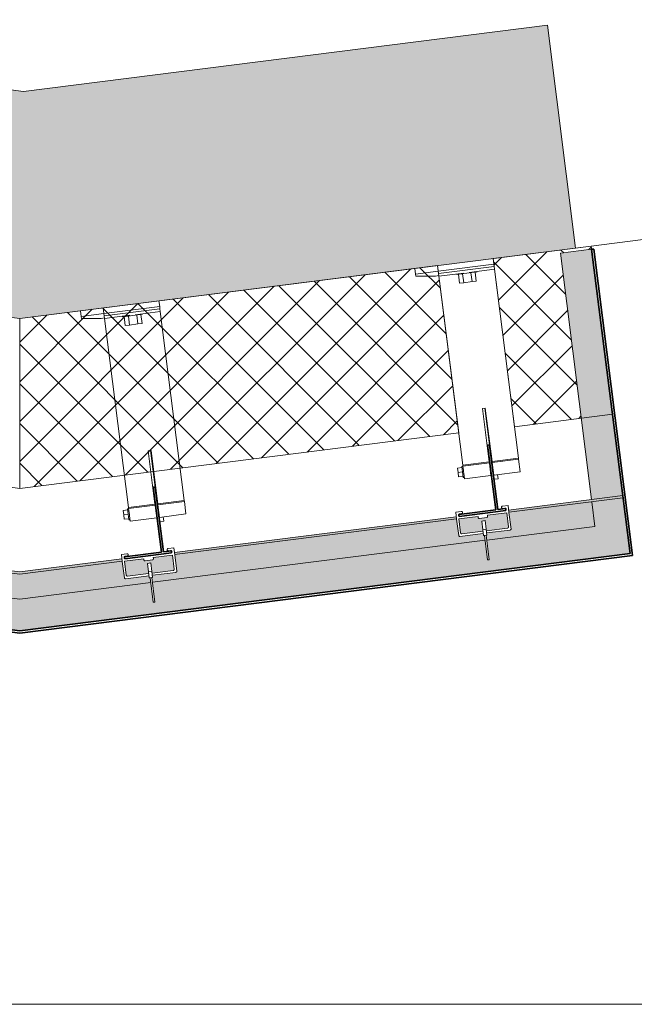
# Model space of a CAD drawing. Header units: millimetres. Extents: x 4014441 to 4046114, y 2378 to 8335946.
# Tile 66 of 71: x 4040195 to 4040743, y 8334519 to 8335396. Entities that reach past the tile are written whole.
import ezdxf

# ---------------------------------------------------------------- set-up
doc = ezdxf.new("R2010")
doc.units = ezdxf.units.MM
for name, color, linetype, lineweight in [('Обобщенные модели', 7, 'Continuous', 18), ('Тонкие линии', 7, 'Continuous', 18), ('Фрагменты', 7, 'Continuous', 9), ('Элементы узлов', 7, 'Continuous', 18)]:
    doc.layers.add(name, color=color, linetype=linetype, lineweight=lineweight)
pattern_1 = [(45, (4036075.65, 12555810.697), (-17.67766953, 17.67766953), []), (135, (4036075.65, 12555810.697), (-17.67766953, -17.67766953), [])]

# ---------------------------------------------------------------- blocks, each defined once
blk = doc.blocks.new('Корп2_Кассета выпуклая - Корп2_Кассета выпуклая_Цвет DESIGN D2-21055316-Разрез 9-9')
at = {"layer": 'Обобщенные модели', "true_color": 0xf7fbf5}
h = blk.add_hatch(color=7, dxfattribs=at)
h.paths.add_polyline_path([(4501865.44, 8334851.96), (4502408.85, 8334920.69), (4502402.58, 8334970.29), (4502374.8, 8334966.78), (4502377.56, 8334944.95), (4502281.23, 8334932.77), (4502283.45, 8334915.23), (4502281.96, 8334915.04), (4502279.74, 8334932.58), (4501983.6, 8334895.13), (4501985.82, 8334877.56), (4501984.34, 8334877.38), (4501982.11, 8334894.94), (4501865.44, 8334880.19), (4501748.76, 8334894.95), (4501746.54, 8334877.38), (4501745.05, 8334877.56), (4501747.27, 8334895.14), (4501451.13, 8334932.61), (4501448.91, 8334915.04), (4501447.42, 8334915.23), (4501449.65, 8334932.8), (4501353.32, 8334944.99), (4501356.08, 8334966.82), (4501328.3, 8334970.33), (4501322.02, 8334920.73), (4501831.46, 8334856.26)])
h.paths.add_polyline_path([(4501865.44, 8334851.96), (4501865.44, 8334851.96), (4501963.62, 8334869.79)])
h.paths.add_polyline_path([(4502374.55, 8334968.76), (4502402.3, 8334972.53), (4502374.6, 8335191.53), (4502346.82, 8335188.02), (4502374.33, 8334970.54)])
h.paths.add_polyline_path([(4501356.33, 8334968.8), (4501384.08, 8335188.05), (4501356.3, 8335191.57), (4501328.55, 8334972.32), (4501356.3, 8334968.81)])
at = {"layer": 'Обобщенные модели', "lineweight": 35}
for p, q in [((4501354.31, 8335191.82), (4501319.79, 8334919)), ((4501322.02, 8334920.73), (4501356.3, 8335191.57)), ((4501356.3, 8335191.57), (4501354.31, 8335191.82)), ((4502376.59, 8335191.78), (4502374.6, 8335191.53)), ((4502374.6, 8335191.53), (4502408.85, 8334920.69)), ((4502411.09, 8334918.95), (4502376.59, 8335191.78)), ((4501865.44, 8334851.96), (4501322.02, 8334920.73)), ((4502408.85, 8334920.69), (4501865.44, 8334851.96)), ((4501319.79, 8334919), (4501865.44, 8334849.95)), ((4501865.44, 8334849.95), (4502411.09, 8334918.95))]:
    blk.add_line(p, q, dxfattribs=at)
at = {"layer": 'Обобщенные модели'}
for p, q in [((4501356.3, 8335191.57), (4501384.08, 8335188.05)), ((4502374.6, 8335191.53), (4502346.82, 8335188.02)), ((4501356.33, 8334968.8), (4501384.08, 8335188.05)), ((4502346.82, 8335188.02), (4502374.55, 8334968.76)), ((4501353.32, 8334944.99), (4501356.08, 8334966.82)), ((4502374.8, 8334966.78), (4502377.56, 8334944.95)), ((4501449.65, 8334932.8), (4501353.32, 8334944.99)), ((4502377.56, 8334944.95), (4502281.23, 8334932.77)), ((4501747.27, 8334895.14), (4501451.13, 8334932.61)), ((4502279.74, 8334932.58), (4501983.6, 8334895.13)), ((4501865.44, 8334880.19), (4501748.85, 8334894.94)), ((4501982.11, 8334894.94), (4501865.44, 8334880.19))]:
    blk.add_line(p, q, dxfattribs=at)
blk = doc.blocks.new('Корп2_Кассета выпуклая - Корп2_Кассета выпуклая_Цвет DESIGN D2-V188-Разрез 9-9')
at = {"layer": 'Обобщенные модели', "true_color": 0xf7fbf5}
h = blk.add_hatch(color=7, dxfattribs=at)
h.paths.add_polyline_path([(4501865.44, 8334902.36), (4501956.78, 8334913.96), (4501956.53, 8334915.9), (4501865.44, 8334904.38), (4501774.34, 8334915.9), (4501774.13, 8334913.92), (4501865.44, 8334902.36)])
h.paths.add_polyline_path([(4502003.41, 8334919.81), (4502254.4, 8334951.62), (4502254.16, 8334953.54), (4502003.18, 8334921.59), (4502003.25, 8334921.09)])
h.paths.add_polyline_path([(4501727.47, 8334919.82), (4501727.44, 8334921.84), (4501476.72, 8334953.57), (4501476.5, 8334951.58), (4501727.44, 8334919.82)])
h.paths.add_polyline_path([(4502301.04, 8334957.45), (4502402.55, 8334970.54), (4502402.33, 8334972.28), (4502300.81, 8334959.25), (4502300.99, 8334957.83)])
h.paths.add_polyline_path([(4501429.84, 8334957.48), (4501429.81, 8334959.5), (4501328.55, 8334972.32), (4501328.3, 8334970.33), (4501429.81, 8334957.49)])
h = blk.add_hatch(color=7, dxfattribs=at)
h.paths.add_polyline_path([(4501865.44, 8334880.19), (4501982.08, 8334895.21), (4501981.57, 8334899.2), (4501983.09, 8334899.2), (4501983.8, 8334895.15), (4502279.74, 8334932.58), (4502279.2, 8334936.86), (4502280.71, 8334936.86), (4502281.23, 8334932.77), (4502377.56, 8334944.95), (4502374.6, 8334966.75), (4502301.06, 8334957.27), (4502302.92, 8334942.58), (4502302.05, 8334941.67), (4502281.22, 8334938.84), (4502281.19, 8334937.21), (4502278.41, 8334937.12), (4502278.13, 8334938.64), (4502257.36, 8334936.02), (4502256.29, 8334936.68), (4502254.41, 8334951.55), (4502003.44, 8334919.61), (4502005.29, 8334904.92), (4502004.42, 8334904.01), (4501983.59, 8334901.18), (4501983.56, 8334899.54), (4501980.79, 8334899.46), (4501980.5, 8334900.98), (4501959.74, 8334898.35), (4501958.67, 8334899.02), (4501956.78, 8334913.91), (4501865.44, 8334902.36), (4501774.07, 8334913.71), (4501772.21, 8334899.02), (4501771.14, 8334898.35), (4501750.26, 8334900.79), (4501750.05, 8334899.2), (4501747.11, 8334899.83), (4501747.23, 8334901.38), (4501726.45, 8334904.01), (4501725.58, 8334904.92), (4501727.44, 8334919.82), (4501476.44, 8334951.37), (4501474.58, 8334936.68), (4501473.51, 8334936.02), (4501452.63, 8334938.45), (4501452.43, 8334936.86), (4501449.48, 8334937.5), (4501449.61, 8334939.04), (4501428.82, 8334941.67), (4501427.95, 8334942.58), (4501429.81, 8334957.49), (4501356.08, 8334966.82), (4501353.32, 8334944.99), (4501449.65, 8334932.8), (4501450.18, 8334937.05), (4501451.67, 8334936.86), (4501451.13, 8334932.61), (4501747.27, 8334895.14), (4501747.81, 8334899.39), (4501749.3, 8334899.2), (4501748.85, 8334894.94), (4501865.44, 8334880.19)])
h.paths.add_polyline_path([(4501961.3, 8334900.59), (4501963.62, 8334900.86), (4501980.32, 8334903.16), (4501980.42, 8334904.27), (4501983.19, 8334904.35), (4501983.39, 8334903.36), (4502002.7, 8334905.98), (4502003.04, 8334906.66), (4502002.88, 8334908.06), (4502001.45, 8334919.36), (4501984.34, 8334917.19), (4501984.31, 8334916), (4501983.6, 8334915.08), (4501977.15, 8334914.26), (4501976.03, 8334915.13), (4501975.91, 8334916.12), (4501958.82, 8334913.71), (4501960.61, 8334900.93), (4501961.26, 8334900.59)])
h.paths.add_polyline_path([(4501769.58, 8334900.59), (4501770.26, 8334900.93), (4501770.5, 8334901.46), (4501771.81, 8334913.99), (4501754.95, 8334916), (4501754.78, 8334915.08), (4501753.73, 8334914.26), (4501747.24, 8334915.13), (4501746.41, 8334916.2), (4501746.41, 8334917.21), (4501729.42, 8334919.36), (4501727.94, 8334906.28), (4501728.52, 8334905.78), (4501728.71, 8334905.74), (4501747.58, 8334903.56), (4501747.73, 8334904.61), (4501750.66, 8334903.98), (4501750.61, 8334902.97), (4501769.38, 8334900.59)])
h.paths.add_polyline_path([(4501980.17, 8334904.33), (4501979.2, 8334912), (4501982.17, 8334912.38), (4501983.15, 8334904.7), (4501980.18, 8334904.33)])
h.paths.add_polyline_path([(4501750.7, 8334904.33), (4501747.73, 8334904.7), (4501748.85, 8334912.36), (4501751.68, 8334912), (4501750.71, 8334904.35)])
h.paths.add_polyline_path([(4501471.95, 8334938.25), (4501472.64, 8334938.59), (4501472.87, 8334939.12), (4501474.18, 8334951.66), (4501457.33, 8334953.67), (4501457.15, 8334952.74), (4501456.1, 8334951.93), (4501449.61, 8334952.79), (4501448.78, 8334953.86), (4501448.78, 8334954.87), (4501431.8, 8334957.02), (4501430.31, 8334943.95), (4501430.89, 8334943.45), (4501431.08, 8334943.4), (4501449.96, 8334941.22), (4501450.1, 8334942.28), (4501453.03, 8334941.64), (4501452.98, 8334940.63), (4501471.76, 8334938.25)])
h.paths.add_polyline_path([(4502258.92, 8334938.25), (4502260.99, 8334938.49), (4502277.94, 8334940.83), (4502278.04, 8334941.93), (4502280.82, 8334942.02), (4502281.02, 8334941.03), (4502300.32, 8334943.64), (4502300.67, 8334944.32), (4502300.61, 8334944.95), (4502299.08, 8334957.02), (4502281.96, 8334954.85), (4502281.94, 8334953.67), (4502281.22, 8334952.74), (4502274.78, 8334951.93), (4502273.66, 8334952.79), (4502273.53, 8334953.79), (4502256.45, 8334951.37), (4502258.24, 8334938.59), (4502258.89, 8334938.25)])
h.paths.add_polyline_path([(4501453.08, 8334941.99), (4501450.1, 8334942.37), (4501451.07, 8334950.04), (4501454.05, 8334949.67), (4501453.08, 8334942.02)])
h.paths.add_polyline_path([(4502277.8, 8334941.99), (4502276.83, 8334949.67), (4502279.8, 8334950.04), (4502280.77, 8334942.37), (4502277.81, 8334941.99)])
at = {"layer": 'Обобщенные модели'}
for p, q in [((4501328.55, 8334972.32), (4501430.09, 8334959.47)), ((4501429.84, 8334957.48), (4501328.3, 8334970.33)), ((4502300.79, 8334959.43), (4502402.33, 8334972.28)), ((4502402.58, 8334970.29), (4502301.04, 8334957.45)), ((4501727.47, 8334919.82), (4501476.47, 8334951.58)), ((4501476.72, 8334953.57), (4501727.72, 8334921.81)), ((4502003.16, 8334921.79), (4502254.16, 8334953.54)), ((4502254.41, 8334951.55), (4502003.41, 8334919.81)), ((4501865.44, 8334902.36), (4501774.09, 8334913.92)), ((4501774.34, 8334915.9), (4501865.44, 8334904.38)), ((4501865.44, 8334904.38), (4501956.53, 8334915.9)), ((4501956.78, 8334913.91), (4501865.44, 8334902.36))]:
    blk.add_line(p, q, dxfattribs=at)
blk = doc.blocks.new('HILTI_s_Профиль_MFT-T - Профиль MFT-Ta 60x42x1_8 6m-21055199-Разрез 9-9')
at = {"layer": 'Обобщенные модели', "lineweight": 35}
for p, q in [((4502283.75, 8335017.57), (4502281.97, 8335017.35)), ((4502281.97, 8335017.35), (4502289.28, 8334959.61)), ((4502291.06, 8334959.84), (4502283.75, 8335017.57)), ((4502289.28, 8334959.61), (4502256.44, 8334955.45)), ((4502256.44, 8334955.45), (4502256.66, 8334953.67)), ((4502256.66, 8334953.67), (4502298.33, 8334958.94)), ((4502298.11, 8334960.73), (4502291.06, 8334959.84)), ((4502298.33, 8334958.94), (4502298.11, 8334960.73))]:
    blk.add_line(p, q, dxfattribs=at)
blk = doc.blocks.new('HILTI_s_Кронштейн_MFT-MF_LM - Кронштейн MFT-MF 190 LM-21055202-Разрез 9-9')
at = {"layer": 'Обобщенные модели'}
for p, q in [((4502238.1, 8335172.07), (4502217.86, 8335169.5)), ((4502217.86, 8335169.5), (4502218.11, 8335167.52)), ((4502218.11, 8335167.52), (4502235.52, 8335167.71)), ((4502235.52, 8335167.71), (4502238.6, 8335168.1)), ((4502279.64, 8335050.12), (4502283.75, 8335017.57)), ((4502291.32, 8334987.28), (4502290.84, 8334991.05)), ((4502287.65, 8334986.82), (4502291.32, 8334987.28))]:
    blk.add_line(p, q, dxfattribs=at)
blk = doc.blocks.new('HILTI_s_Термомост_MFT-ISO_50x105x5_LM - Термомост MFT-ISO 50x105x5 LM-21055203-Разрез 9-9')
at = {"layer": 'Обобщенные модели'}
for p in [(4502217.23, 8335174.46), (4502238.1, 8335172.07)]:
    blk.add_line(p, (4502217.86, 8335169.5), dxfattribs=at)
blk = doc.blocks.new('HILTI_s_Шуруп_Металл - Шуруп самосверлящий S-MD05S 5_5x50 A2-21055206-Разрез 9-9')
at = {"layer": 'Обобщенные модели'}
for p, q in [((4502260.07, 8334998.45), (4502259.08, 8334998.32)), ((4502259.1, 8334998.16), (4502259.1, 8334998.16)), ((4502284.43, 8334997.93), (4502284.08, 8334997.9)), ((4502284.44, 8334995.04), (4502284.78, 8334995.1)), ((4502286.57, 8334998.08), (4502286.22, 8334998.06)), ((4502286.56, 8334995.43), (4502286.9, 8334995.49)), ((4502260.31, 8334988.57), (4502260.31, 8334988.57)), ((4502260.33, 8334988.4), (4502261.32, 8334988.53))]:
    blk.add_line(p, q, dxfattribs=at)
blk = doc.blocks.new('HILTI_s_Шуруп_Металл - Шуруп самосверлящий S-MD05S 5_5x50 A2-V223-Разрез 9-9')
at = {"layer": 'Обобщенные модели'}
for p, q in [((4502260.07, 8334998.45), (4502259.08, 8334998.32)), ((4502259.1, 8334998.16), (4502259.1, 8334998.16)), ((4502284.43, 8334997.93), (4502284.08, 8334997.9)), ((4502284.44, 8334995.04), (4502284.78, 8334995.1)), ((4502260.31, 8334988.57), (4502260.31, 8334988.57)), ((4502260.33, 8334988.4), (4502261.32, 8334988.53))]:
    blk.add_line(p, q, dxfattribs=at)
blk = doc.blocks.new('HILTI_s_Анкер_HRD-HF - HRD-HF 10x80-20791514-Разрез 9-9')
at = {"layer": 'Обобщенные модели'}
for p, q in [((4502254.54, 8335169.61), (4502254.6, 8335169.11)), ((4502272.46, 8335171.37), (4502254.6, 8335169.11)), ((4502254.6, 8335169.11), (4502254.9, 8335169.15)), ((4502257.09, 8335161.36), (4502256.08, 8335169.3)), ((4502260.81, 8335161.84), (4502259.8, 8335169.77)), ((4502268.26, 8335162.78), (4502267.25, 8335170.71)), ((4502270.97, 8335171.19), (4502271.98, 8335163.25)), ((4502272.15, 8335171.33), (4502272.46, 8335171.37)), ((4502272.46, 8335171.37), (4502272.39, 8335171.87)), ((4502260.81, 8335161.84), (4502257.09, 8335161.36)), ((4502268.26, 8335162.78), (4502260.81, 8335161.84)), ((4502271.98, 8335163.25), (4502268.26, 8335162.78))]:
    blk.add_line(p, q, dxfattribs=at)
blk = doc.blocks.new('HILTI_s_Кронштейн_MFT-MF_HS - Кронштейн MFT-MF 190 HS-21055205-Разрез 9-9')
at = {"layer": 'Обобщенные модели'}
for p, q in [((4502238.1, 8335172.07), (4502287.7, 8335178.34)), ((4502238.35, 8335170.08), (4502287.95, 8335176.36)), ((4502287.7, 8335178.34), (4502287.95, 8335176.36)), ((4502287.95, 8335176.36), (4502288.27, 8335173.88)), ((4502238.35, 8335170.08), (4502238.1, 8335172.07)), ((4502238.66, 8335167.6), (4502238.35, 8335170.08)), ((4502238.66, 8335167.6), (4502260.99, 8335170.43)), ((4502259.94, 8334999.47), (4502238.66, 8335167.6)), ((4502265.78, 8335171.03), (4502288.27, 8335173.88)), ((4502288.27, 8335173.88), (4502309.54, 8335005.75)), ((4502277.5, 8335049.85), (4502279.98, 8335050.16)), ((4502283.5, 8335002.45), (4502277.5, 8335049.85)), ((4502279.98, 8335050.16), (4502285.98, 8335002.77)), ((4502259.94, 8334999.47), (4502283.5, 8335002.45)), ((4502260.07, 8334998.43), (4502259.94, 8334999.47)), ((4502283.63, 8335001.41), (4502260.07, 8334998.43)), ((4502283.63, 8335001.41), (4502283.5, 8335002.45)), ((4502285.04, 8334990.32), (4502283.63, 8335001.41)), ((4502285.98, 8335002.77), (4502309.54, 8335005.75)), ((4502285.98, 8335002.77), (4502286.11, 8335001.73)), ((4502309.67, 8335004.71), (4502286.11, 8335001.73)), ((4502286.11, 8335001.73), (4502287.52, 8334990.63)), ((4502309.54, 8335005.75), (4502309.67, 8335004.71)), ((4502309.67, 8335004.71), (4502311.08, 8334993.62)), ((4502260.55, 8334994.62), (4502260.07, 8334998.43)), ((4502261.47, 8334987.34), (4502260.84, 8334992.36)), ((4502261.47, 8334987.34), (4502285.04, 8334990.32)), ((4502287.52, 8334990.63), (4502311.08, 8334993.62))]:
    blk.add_line(p, q, dxfattribs=at)
blk = doc.blocks.new('HILTI_s_Термомост_MFT-ISO_47x50x5_HS - Термомост MFT-ISO 47x50x5 HS-21055207-Разрез 9-9')
at = {"layer": 'Обобщенные модели'}
for p, q in [((4502287.7, 8335178.34), (4502287.07, 8335183.3)), ((4502237.47, 8335177.02), (4502238.1, 8335172.07)), ((4502287.7, 8335178.34), (4502238.1, 8335172.07))]:
    blk.add_line(p, q, dxfattribs=at)
blk = doc.blocks.new('HILTI_s_Шуруп_Металл - Шуруп самосверлящий S-MD05S 5_5x50 A2-V224-Разрез 9-9')
at = {"layer": 'Обобщенные модели'}
for p, q in [((4502255.23, 8334996.83), (4502259.2, 8334997.33)), ((4502255.74, 8334992.86), (4502255.23, 8334996.83)), ((4502255.74, 8334992.86), (4502259.7, 8334993.36)), ((4502256.24, 8334988.89), (4502255.74, 8334992.86)), ((4502260.07, 8334998.45), (4502259.08, 8334998.32)), ((4502259.7, 8334993.36), (4502259.1, 8334998.16)), ((4502260.31, 8334988.57), (4502259.7, 8334993.36)), ((4502260.53, 8334994.77), (4502260.7, 8334993.49)), ((4502260.7, 8334993.49), (4502260.86, 8334992.21)), ((4502284.43, 8334997.93), (4502284.08, 8334997.9)), ((4502284.44, 8334995.04), (4502284.78, 8334995.1)), ((4502286.57, 8334998.08), (4502286.22, 8334998.06)), ((4502286.56, 8334995.43), (4502286.9, 8334995.49)), ((4502256.24, 8334988.89), (4502260.21, 8334989.4)), ((4502260.33, 8334988.4), (4502261.32, 8334988.53))]:
    blk.add_line(p, q, dxfattribs=at)
blk = doc.blocks.new('HILTI_s_Салазка_MFT-CCF - Салазка MFT-CCF S42-21039669-Разрез 9-9')
at = {"layer": 'Обобщенные модели', "flags": 128}
for points in [[(4502258.79, 8334958.25), (4502258.97, 8334958.23), (4502259.14, 8334958.17), (4502259.3, 8334958.07), (4502259.45, 8334957.95), (4502259.56, 8334957.81), (4502259.65, 8334957.65)], [(4502259.67, 8334956.93), (4502259.6, 8334956.76), (4502259.49, 8334956.61), (4502259.36, 8334956.48), (4502259.2, 8334956.38), (4502259.03, 8334956.3)], [(4502294.45, 8334962.05), (4502294.49, 8334962.23), (4502294.57, 8334962.4), (4502294.68, 8334962.55), (4502294.81, 8334962.68), (4502294.96, 8334962.78), (4502295.13, 8334962.85)], [(4502295.38, 8334960.9), (4502295.2, 8334960.93), (4502295.02, 8334960.99), (4502294.86, 8334961.08), (4502294.72, 8334961.2), (4502294.6, 8334961.35)]]:
    blk.add_lwpolyline(points, dxfattribs=at)
blk = doc.blocks.new('HILTI_s_Салазка_MFT-CCF - Салазка MFT-CCF S42-V241-Разрез 9-9')
at = {"layer": 'Обобщенные модели'}
for p, q in [((4502253.64, 8334957.62), (4502258.6, 8334958.25)), ((4502254.43, 8334951.37), (4502253.64, 8334957.62)), ((4502258.85, 8334956.26), (4502257.02, 8334956.03)), ((4502299.08, 8334957.02), (4502281.96, 8334954.85)), ((4502281.96, 8334954.85), (4502282.09, 8334953.86)), ((4502295.31, 8334962.89), (4502300.27, 8334963.52)), ((4502297.39, 8334961.14), (4502295.56, 8334960.91)), ((4502300.66, 8334944.52), (4502299.08, 8334957.02)), ((4502300.27, 8334963.52), (4502301.06, 8334957.27)), ((4502301.06, 8334957.27), (4502302.92, 8334942.58)), ((4502256.29, 8334936.68), (4502254.43, 8334951.37)), ((4502273.53, 8334953.79), (4502256.42, 8334951.62)), ((4502256.42, 8334951.62), (4502258, 8334939.12)), ((4502273.66, 8334952.79), (4502273.53, 8334953.79)), ((4502281.22, 8334952.74), (4502274.78, 8334951.93)), ((4502278.21, 8334938.65), (4502257.36, 8334936.02)), ((4502259.12, 8334938.25), (4502277.96, 8334940.64)), ((4502280.94, 8334941.02), (4502299.79, 8334943.4)), ((4502302.05, 8334941.67), (4502281.19, 8334939.03))]:
    blk.add_line(p, q, dxfattribs=at)
at = {"layer": 'Обобщенные модели', "flags": 128}
for points in [[(4502257.02, 8334956.03), (4502256.82, 8334955.99), (4502256.62, 8334955.9), (4502256.44, 8334955.79), (4502256.29, 8334955.64), (4502256.17, 8334955.46), (4502256.08, 8334955.27), (4502256.03, 8334955.06), (4502256.02, 8334954.85), (4502256.04, 8334954.64), (4502256.11, 8334954.44), (4502256.21, 8334954.25), (4502256.34, 8334954.09), (4502256.51, 8334953.95)], [(4502258.6, 8334958.25), (4502258.79, 8334958.25), (4502258.97, 8334958.23), (4502259.14, 8334958.17), (4502259.3, 8334958.07), (4502259.45, 8334957.95), (4502259.56, 8334957.81), (4502259.65, 8334957.65), (4502259.71, 8334957.47), (4502259.73, 8334957.29), (4502259.72, 8334957.11), (4502259.67, 8334956.93), (4502259.6, 8334956.76), (4502259.49, 8334956.61), (4502259.36, 8334956.48), (4502259.2, 8334956.38), (4502259.03, 8334956.3), (4502258.85, 8334956.26)], [(4502295.56, 8334960.91), (4502295.38, 8334960.9), (4502295.2, 8334960.93), (4502295.02, 8334960.99), (4502294.86, 8334961.08), (4502294.72, 8334961.2), (4502294.6, 8334961.35), (4502294.52, 8334961.51), (4502294.46, 8334961.68), (4502294.44, 8334961.87), (4502294.45, 8334962.05), (4502294.49, 8334962.23), (4502294.57, 8334962.4), (4502294.68, 8334962.55), (4502294.81, 8334962.68), (4502294.96, 8334962.78), (4502295.13, 8334962.85), (4502295.31, 8334962.89)], [(4502298.41, 8334959.25), (4502298.54, 8334959.43), (4502298.62, 8334959.62), (4502298.67, 8334959.83), (4502298.69, 8334960.04), (4502298.66, 8334960.25), (4502298.6, 8334960.45), (4502298.49, 8334960.64), (4502298.36, 8334960.8), (4502298.2, 8334960.94), (4502298.02, 8334961.05), (4502297.82, 8334961.12), (4502297.61, 8334961.15), (4502297.39, 8334961.14)], [(4502274.78, 8334951.93), (4502274.58, 8334951.92), (4502274.39, 8334951.96), (4502274.2, 8334952.03), (4502274.04, 8334952.13), (4502273.89, 8334952.26), (4502273.78, 8334952.42), (4502273.7, 8334952.6), (4502273.66, 8334952.79)], [(4502282.09, 8334953.86), (4502282.1, 8334953.67), (4502282.06, 8334953.47), (4502281.99, 8334953.29), (4502281.89, 8334953.12), (4502281.75, 8334952.98), (4502281.59, 8334952.87), (4502281.41, 8334952.79), (4502281.22, 8334952.74)], [(4502258, 8334939.12), (4502258.04, 8334938.93), (4502258.12, 8334938.75), (4502258.24, 8334938.59), (4502258.38, 8334938.46), (4502258.55, 8334938.35), (4502258.73, 8334938.28), (4502258.92, 8334938.25), (4502259.12, 8334938.25)], [(4502299.79, 8334943.4), (4502299.98, 8334943.45), (4502300.16, 8334943.53), (4502300.32, 8334943.64), (4502300.46, 8334943.78), (4502300.56, 8334943.95), (4502300.63, 8334944.13), (4502300.67, 8334944.32), (4502300.66, 8334944.52)], [(4502302.92, 8334942.58), (4502302.89, 8334942.42), (4502302.84, 8334942.25), (4502302.75, 8334942.11), (4502302.65, 8334941.97), (4502302.52, 8334941.86), (4502302.37, 8334941.77), (4502302.22, 8334941.71), (4502302.05, 8334941.67)], [(4502257.36, 8334936.02), (4502257.19, 8334936.01), (4502257.02, 8334936.03), (4502256.86, 8334936.08), (4502256.71, 8334936.16), (4502256.57, 8334936.26), (4502256.46, 8334936.39), (4502256.36, 8334936.53), (4502256.29, 8334936.68)]]:
    blk.add_lwpolyline(points, dxfattribs=at)
blk = doc.blocks.new('HILTI_as_Соединитель_MFT-CCU_Заклепка_БезГрафики - Соединитель MFT-CCU Заклепка БезГрафики-21018214-Разрез 9-9')
at = {"layer": 'Обобщенные модели'}
for p, q in [((4502276.83, 8334949.67), (4502279.8, 8334950.04)), ((4502277.8, 8334941.99), (4502276.83, 8334949.67)), ((4502279.8, 8334950.04), (4502280.77, 8334942.37)), ((4502277.8, 8334941.99), (4502280.77, 8334942.37)), ((4502278.46, 8334936.77), (4502277.8, 8334941.99)), ((4502277.8, 8334941.99), (4502277.81, 8334941.92)), ((4502280.78, 8334942.3), (4502280.77, 8334942.37)), ((4502280.77, 8334942.37), (4502281.43, 8334937.15)), ((4502281.43, 8334937.15), (4502278.46, 8334936.77)), ((4502278.46, 8334936.77), (4502279.2, 8334936.86)), ((4502279.2, 8334936.86), (4502280.69, 8334937.05)), ((4502281.96, 8334915.04), (4502279.2, 8334936.86)), ((4502280.69, 8334937.05), (4502281.43, 8334937.15)), ((4502280.69, 8334937.05), (4502283.45, 8334915.23)), ((4502283.45, 8334915.23), (4502281.96, 8334915.04))]:
    blk.add_line(p, q, dxfattribs=at)
blk = doc.blocks.new('HILTI_s_Кронштейн_MFT-MF_LM - Кронштейн MFT-MF 190 LM-V252-Разрез 9-9')
at = {"layer": 'Обобщенные модели'}
for p, q in [((4501940.47, 8335134.4), (4501920.23, 8335131.84)), ((4501920.23, 8335131.84), (4501920.48, 8335129.86)), ((4501937.9, 8335130.04), (4501940.97, 8335130.43)), ((4501920.48, 8335129.86), (4501937.9, 8335130.04)), ((4501982.01, 8335012.45), (4501986.13, 8334979.91)), ((4501990.02, 8334949.16), (4501993.69, 8334949.62)), ((4501993.69, 8334949.62), (4501993.21, 8334953.39))]:
    blk.add_line(p, q, dxfattribs=at)
blk = doc.blocks.new('HILTI_s_Термомост_MFT-ISO_50x105x5_LM - Термомост MFT-ISO 50x105x5 LM-V253-Разрез 9-9')
at = {"layer": 'Обобщенные модели'}
for p in [(4501919.61, 8335136.8), (4501940.47, 8335134.4)]:
    blk.add_line(p, (4501920.23, 8335131.84), dxfattribs=at)
blk = doc.blocks.new('HILTI_s_Анкер_HRD-HF - HRD-HF 10x80-V254-Разрез 9-9')
at = {"layer": 'Обобщенные модели'}
for p, q in [((4501956.91, 8335131.95), (4501956.97, 8335131.45)), ((4501959.48, 8335131.77), (4501956.97, 8335131.45)), ((4501956.97, 8335131.45), (4501957.28, 8335131.49)), ((4501959.46, 8335123.7), (4501958.46, 8335131.64)), ((4501974.83, 8335133.71), (4501959.59, 8335131.78)), ((4501963.18, 8335124.17), (4501962.18, 8335132.11)), ((4501970.63, 8335125.11), (4501969.62, 8335133.05)), ((4501973.35, 8335133.52), (4501974.35, 8335125.59)), ((4501974.53, 8335133.67), (4501974.83, 8335133.71)), ((4501974.83, 8335133.71), (4501974.77, 8335134.21)), ((4501963.18, 8335124.17), (4501959.46, 8335123.7)), ((4501970.63, 8335125.11), (4501963.18, 8335124.17)), ((4501974.35, 8335125.59), (4501970.63, 8335125.11))]:
    blk.add_line(p, q, dxfattribs=at)
blk = doc.blocks.new('HILTI_s_Кронштейн_MFT-MF_HS - Кронштейн MFT-MF 190 HS-V255-Разрез 9-9')
at = {"layer": 'Обобщенные модели'}
for p, q in [((4501940.47, 8335134.4), (4501990.08, 8335140.68)), ((4501990.08, 8335140.68), (4501990.33, 8335138.69)), ((4501940.72, 8335132.42), (4501940.47, 8335134.4)), ((4501940.72, 8335132.42), (4501990.33, 8335138.69)), ((4501941.04, 8335129.94), (4501940.72, 8335132.42)), ((4501941.04, 8335129.94), (4501963.53, 8335132.78)), ((4501968.15, 8335133.37), (4501990.64, 8335136.21)), ((4501990.33, 8335138.69), (4501990.64, 8335136.21)), ((4501990.64, 8335136.21), (4502011.92, 8334968.09)), ((4501962.31, 8334961.81), (4501941.04, 8335129.94)), ((4501979.88, 8335012.18), (4501982.36, 8335012.5)), ((4501985.87, 8334964.79), (4501979.88, 8335012.18)), ((4501982.36, 8335012.5), (4501988.35, 8334965.1)), ((4501962.31, 8334961.81), (4501985.87, 8334964.79)), ((4501986.01, 8334963.75), (4501962.44, 8334960.77)), ((4501986.01, 8334963.75), (4501985.87, 8334964.79)), ((4501987.41, 8334952.66), (4501986.01, 8334963.75)), ((4501988.35, 8334965.1), (4502011.92, 8334968.09)), ((4501988.35, 8334965.1), (4501988.49, 8334964.06)), ((4502012.05, 8334967.04), (4501988.49, 8334964.06)), ((4501988.49, 8334964.06), (4501989.89, 8334952.97)), ((4502011.92, 8334968.09), (4502012.05, 8334967.04)), ((4502012.05, 8334967.04), (4502013.45, 8334955.95)), ((4501962.44, 8334960.77), (4501962.31, 8334961.81)), ((4501962.93, 8334956.96), (4501962.44, 8334960.77)), ((4501989.89, 8334952.97), (4502013.45, 8334955.95)), ((4501963.85, 8334949.68), (4501963.21, 8334954.7)), ((4501963.85, 8334949.68), (4501987.41, 8334952.66))]:
    blk.add_line(p, q, dxfattribs=at)
blk = doc.blocks.new('HILTI_s_Термомост_MFT-ISO_47x50x5_HS - Термомост MFT-ISO 47x50x5 HS-V256-Разрез 9-9')
at = {"layer": 'Обобщенные модели'}
for p, q in [((4501939.84, 8335139.36), (4501940.47, 8335134.4)), ((4501990.08, 8335140.68), (4501940.47, 8335134.4)), ((4501990.08, 8335140.68), (4501989.45, 8335145.64))]:
    blk.add_line(p, q, dxfattribs=at)
blk = doc.blocks.new('HILTI_s_Шуруп_Металл - Шуруп самосверлящий S-MD05S 5_5x50 A2-V257-Разрез 9-9')
at = {"layer": 'Обобщенные модели'}
for p, q in [((4501957.61, 8334959.17), (4501961.58, 8334959.67)), ((4501958.11, 8334955.2), (4501957.61, 8334959.17)), ((4501958.11, 8334955.2), (4501962.08, 8334955.7)), ((4501958.61, 8334951.23), (4501958.11, 8334955.2)), ((4501962.44, 8334960.79), (4501961.45, 8334960.66)), ((4501962.08, 8334955.7), (4501961.47, 8334960.49)), ((4501962.68, 8334950.91), (4501962.08, 8334955.7)), ((4501962.91, 8334957.11), (4501963.07, 8334955.83)), ((4501963.07, 8334955.83), (4501963.23, 8334954.54)), ((4501986.8, 8334960.26), (4501986.45, 8334960.24)), ((4501986.81, 8334957.38), (4501987.16, 8334957.44)), ((4501988.95, 8334960.42), (4501988.6, 8334960.39)), ((4501988.93, 8334957.76), (4501989.28, 8334957.83)), ((4501958.61, 8334951.23), (4501962.58, 8334951.73)), ((4501962.71, 8334950.74), (4501963.7, 8334950.87))]:
    blk.add_line(p, q, dxfattribs=at)
blk = doc.blocks.new('HILTI_s_Салазка_MFT-CCF - Салазка MFT-CCF S42-V258-Разрез 9-9')
at = {"layer": 'Обобщенные модели'}
for p, q in [((4501956.02, 8334919.96), (4501960.98, 8334920.58)), ((4501956.81, 8334913.71), (4501956.02, 8334919.96)), ((4501997.68, 8334925.23), (4502002.64, 8334925.86)), ((4501999.77, 8334923.48), (4501997.94, 8334923.25)), ((4502002.64, 8334925.86), (4502003.44, 8334919.61)), ((4501958.67, 8334899.02), (4501956.81, 8334913.71)), ((4501975.91, 8334916.12), (4501958.79, 8334913.96)), ((4501958.79, 8334913.96), (4501960.37, 8334901.46)), ((4501961.23, 8334918.6), (4501959.4, 8334918.37)), ((4501976.03, 8334915.13), (4501975.91, 8334916.12)), ((4501983.6, 8334915.08), (4501977.15, 8334914.26)), ((4502001.45, 8334919.36), (4501984.34, 8334917.19)), ((4501984.34, 8334917.19), (4501984.46, 8334916.2)), ((4502003.03, 8334906.86), (4502001.45, 8334919.36)), ((4502003.44, 8334919.61), (4502005.29, 8334904.92)), ((4501961.49, 8334900.59), (4501980.14, 8334902.95)), ((4501983.31, 8334903.35), (4502002.17, 8334905.74)), ((4502004.42, 8334904.01), (4501983.56, 8334901.37)), ((4501980.59, 8334900.99), (4501959.74, 8334898.35))]:
    blk.add_line(p, q, dxfattribs=at)
at = {"layer": 'Обобщенные модели', "flags": 128}
for points in [[(4501960.98, 8334920.58), (4501961.16, 8334920.59), (4501961.34, 8334920.56), (4501961.52, 8334920.5), (4501961.68, 8334920.41), (4501961.82, 8334920.29), (4501961.93, 8334920.15), (4501962.02, 8334919.98), (4501962.08, 8334919.81), (4501962.1, 8334919.63), (4501962.09, 8334919.44), (4501962.05, 8334919.26), (4501961.97, 8334919.09), (4501961.86, 8334918.94), (4501961.73, 8334918.82), (4501961.58, 8334918.71), (4501961.41, 8334918.64), (4501961.23, 8334918.6)], [(4501997.94, 8334923.25), (4501997.75, 8334923.24), (4501997.57, 8334923.27), (4501997.39, 8334923.33), (4501997.23, 8334923.42), (4501997.09, 8334923.54), (4501996.98, 8334923.68), (4501996.89, 8334923.85), (4501996.83, 8334924.02), (4501996.81, 8334924.2), (4501996.82, 8334924.39), (4501996.87, 8334924.57), (4501996.94, 8334924.74), (4501997.05, 8334924.89), (4501997.18, 8334925.02), (4501997.33, 8334925.12), (4501997.5, 8334925.19), (4501997.68, 8334925.23)], [(4502000.79, 8334921.59), (4502000.91, 8334921.76), (4502001, 8334921.96), (4502001.05, 8334922.16), (4502001.06, 8334922.37), (4502001.03, 8334922.59), (4502000.97, 8334922.79), (4502000.87, 8334922.97), (4502000.73, 8334923.14), (4502000.57, 8334923.28), (4502000.39, 8334923.38), (4502000.19, 8334923.45), (4501999.98, 8334923.48), (4501999.77, 8334923.48)], [(4501959.4, 8334918.37), (4501959.19, 8334918.32), (4501958.99, 8334918.24), (4501958.82, 8334918.12), (4501958.67, 8334917.97), (4501958.54, 8334917.8), (4501958.46, 8334917.61), (4501958.4, 8334917.4), (4501958.39, 8334917.19), (4501958.42, 8334916.98), (4501958.48, 8334916.78), (4501958.58, 8334916.59), (4501958.72, 8334916.42), (4501958.88, 8334916.29)], [(4501977.15, 8334914.26), (4501976.95, 8334914.26), (4501976.76, 8334914.29), (4501976.58, 8334914.36), (4501976.41, 8334914.47), (4501976.27, 8334914.6), (4501976.15, 8334914.76), (4501976.07, 8334914.94), (4501976.03, 8334915.13)], [(4501984.46, 8334916.2), (4501984.47, 8334916), (4501984.44, 8334915.81), (4501984.37, 8334915.63), (4501984.26, 8334915.46), (4501984.13, 8334915.32), (4501983.97, 8334915.2), (4501983.79, 8334915.12), (4501983.6, 8334915.08)], [(4502002.17, 8334905.74), (4502002.36, 8334905.78), (4502002.54, 8334905.86), (4502002.7, 8334905.98), (4502002.83, 8334906.12), (4502002.94, 8334906.28), (4502003.01, 8334906.47), (4502003.04, 8334906.66), (4502003.03, 8334906.86)], [(4502005.29, 8334904.92), (4502005.27, 8334904.75), (4502005.21, 8334904.59), (4502005.13, 8334904.44), (4502005.02, 8334904.31), (4502004.89, 8334904.2), (4502004.75, 8334904.11), (4502004.59, 8334904.04), (4502004.42, 8334904.01)], [(4501959.74, 8334898.35), (4501959.57, 8334898.35), (4501959.4, 8334898.37), (4501959.24, 8334898.42), (4501959.08, 8334898.5), (4501958.95, 8334898.6), (4501958.83, 8334898.72), (4501958.74, 8334898.86), (4501958.67, 8334899.02)], [(4501960.37, 8334901.46), (4501960.42, 8334901.27), (4501960.5, 8334901.09), (4501960.61, 8334900.93), (4501960.75, 8334900.79), (4501960.92, 8334900.69), (4501961.1, 8334900.62), (4501961.3, 8334900.59), (4501961.49, 8334900.59)]]:
    blk.add_lwpolyline(points, dxfattribs=at)

msp = doc.modelspace()

# ---------------------------------------------------------------- hatches: boundary and pattern name
at = {"layer": 'Элементы узлов'}
h = msp.add_hatch(dxfattribs=at)
h.set_pattern_fill('FP_1', color=256, style=0, pattern_type=2)
h.set_pattern_definition([(50, (4036075.65, 12555810.7), (182.184669, -15.9390855), [19.05, -209.55]), (355, (4036075.65, 12555810.7), (-35.2424275, 191.056608), [15.24, -167.64]), (100.451, (4036090.83, 12555809.37), (146.942502, 175.116688), [16.19, -178.09]), (46.184, (4036075.65, 12555861.5), (271.078894, -42.043274), [28.575, -314.325]), (96.636, (4036098.24, 12555858), (237.402507, 247.427213), [24.285, -267.135]), (351.184, (4036075.65, 12555861.5), (237.404606, 247.425118), [22.86, -251.46]), (21, (4036101.05, 12555848.8), (151.61488, -102.2655185), [19.05, -209.55]), (326, (4036101.05, 12555848.8), (61.80236, 184.1877424), [15.24, -167.64]), (71.451, (4036113.69, 12555840.27), (213.417063, 81.921368), [16.19, -178.09]), (37.5, (4036075.65, 12555810.7), (3.0883228, 84.5550758), [8.382, -157.226, 8.382, -330.073]), (37.5, (4036075.65, 12555810.7), (3.0883228, 84.5550758), [-173.99, -161.798, 8.382, -159.893]), (7.5, (4036075.65, 12555810.7), (66.8194381, 100.180747), [8.382, -88.646, 8.382, -153.416, -64.135]), (7.5, (4036075.65, 12555810.7), (66.8194381, 100.180747), [-258.826, 8.382, -55.753]), (327.5, (4036019.01, 12555810.7), (135.5904877, -5.7289127), [8.382, -55.118, 8.382, -452.628]), (327.5, (4036019.01, 12555810.7), (135.5904877, -5.7289127), [-71.882, -189.738, 8.382, -254.508]), (317.5, (4035993.61, 12555810.7), (148.1288865, 25.4267613), [8.382, -74.168, 8.382, -309.88]), (317.5, (4035993.61, 12555810.7), (148.1288865, 25.4267613), [-90.932, -123.19, 8.382, -178.308])])
h.paths.add_polyline_path([(4040195.4, 8335129.95), (4040690.42, 8335192.59), (4040665.32, 8335391), (4040198.82, 8335331.97), (4039729.24, 8335391.4), (4039704.03, 8335192.13), (4040161.42, 8335134.25)])
h.paths.add_polyline_path([(4036723.88, 8335569.25), (4036748.99, 8335767.67), (4036169.73, 8335840.97), (4035949.73, 8335840.97), (4035949.73, 8335821.35), (4035921.57, 8335821.35), (4035921.57, 8335840.97), (4035907.82, 8335797.67), (4035894.07, 8335840.97), (4035833.41, 8335840.97), (4035833.41, 8335681.94), (4035900.03, 8335673.51), (4035900.03, 8335673.51), (4036659.05, 8335577.46)])
h.paths.add_polyline_path([(4043672.91, 8335569.99), (4043881.81, 8335596.42), (4043881.81, 8335798.02), (4043647.8, 8335768.41), (4043672.84, 8335570.5)])
h.paths.add_polyline_path([(4035913.52, 8335673.51), (4035913.52, 8335673.51), (4035932.14, 8335673.51)])
h = msp.add_hatch(dxfattribs=at)
h.set_pattern_fill('FP_2', color=256, style=0, pattern_type=2)
h.set_pattern_definition(pattern_1)
h.paths.add_polyline_path([(4040635.98, 8335033.64), (4040695.36, 8335041.15), (4040676.78, 8335188.02), (4040704.53, 8335191.78), (4040704.18, 8335194.33), (4040617.04, 8335183.3), (4040633.88, 8335050.16)])
h.paths.add_polyline_path([(4040723.14, 8335044.67), (4040723.14, 8335044.67), (4040714.45, 8335113.39)])
h = msp.add_hatch(dxfattribs=at)
h.set_pattern_fill('FP_2', color=256, style=0, pattern_type=2)
h.set_pattern_definition(pattern_1)
h.paths.add_polyline_path([(4040195.4, 8334978.75), (4040586.26, 8335028.21), (4040567.43, 8335177.02), (4040195.4, 8335129.95), (4040195.4, 8335003.88)])

# ---------------------------------------------------------------- linework, layer by layer
at = {"layer": 'Тонкие линии'}
for p, q in [((4043672.91, 8335569.99), (4040690.42, 8335192.59)), ((4040198.82, 8335331.97), (4039729.24, 8335391.4)), ((4040665.32, 8335391), (4040198.82, 8335331.97)), ((4040690.42, 8335192.59), (4040665.32, 8335391)), ((4040195.4, 8335129.95), (4040690.42, 8335192.59)), ((4040704.2, 8335194.33), (4040617.04, 8335183.3)), ((4040723.14, 8335044.67), (4040704.2, 8335194.33)), ((4040617.04, 8335183.3), (4040635.98, 8335033.64)), ((4040567.43, 8335177.03), (4040195.4, 8335129.95)), ((4040586.26, 8335028.21), (4040567.43, 8335177.03)), ((4040195.4, 8335129.95), (4040120.99, 8335139.36)), ((4040195.4, 8334978.75), (4040195.4, 8335129.95)), ((4040195.4, 8335129.95), (4040195.4, 8334978.75)), ((4040635.98, 8335033.64), (4040723.14, 8335044.67)), ((4040195.4, 8334978.75), (4040586.26, 8335028.21)), ((4040102.16, 8334990.55), (4040195.4, 8334978.75))]:
    msp.add_line(p, q, dxfattribs=at)
at = {"layer": 'Фрагменты'}
msp.add_line((4039451.83, 8334519.5), (4040960.66, 8334519.5), dxfattribs=at)

# ---------------------------------------------------------------- block references
at = {"layer": 'Обобщенные модели'}
for name, p in [('Корп2_Кассета выпуклая - Корп2_Кассета выпуклая_Цвет DESIGN D2-21055316-Разрез 9-9', (-461670.04, 0)), ('HILTI_s_Термомост_MFT-ISO_47x50x5_HS - Термомост MFT-ISO 47x50x5 HS-21055207-Разрез 9-9', (-461670.04, 0)), ('HILTI_s_Термомост_MFT-ISO_50x105x5_LM - Термомост MFT-ISO 50x105x5 LM-21055203-Разрез 9-9', (-461670.04, 0)), ('HILTI_s_Кронштейн_MFT-MF_HS - Кронштейн MFT-MF 190 HS-21055205-Разрез 9-9', (-461670.04, 0)), ('HILTI_s_Кронштейн_MFT-MF_LM - Кронштейн MFT-MF 190 LM-21055202-Разрез 9-9', (-461670.04, 0)), ('HILTI_s_Анкер_HRD-HF - HRD-HF 10x80-20791514-Разрез 9-9', (-461670.04, 0)), ('HILTI_s_Термомост_MFT-ISO_47x50x5_HS - Термомост MFT-ISO 47x50x5 HS-V256-Разрез 9-9', (-461670.04, 0)), ('HILTI_s_Кронштейн_MFT-MF_HS - Кронштейн MFT-MF 190 HS-V255-Разрез 9-9', (-461670.04, 0)), ('HILTI_s_Термомост_MFT-ISO_50x105x5_LM - Термомост MFT-ISO 50x105x5 LM-V253-Разрез 9-9', (-461670.04, 0)), ('HILTI_s_Кронштейн_MFT-MF_LM - Кронштейн MFT-MF 190 LM-V252-Разрез 9-9', (-461670.04, 0)), ('HILTI_s_Анкер_HRD-HF - HRD-HF 10x80-V254-Разрез 9-9', (-461670.04, 0)), ('HILTI_s_Профиль_MFT-T - Профиль MFT-Ta 60x42x1_8 6m-21055199-Разрез 9-9', (-461670.04, 0)), ('HILTI_s_Шуруп_Металл - Шуруп самосверлящий S-MD05S 5_5x50 A2-V224-Разрез 9-9', (-461670.04, 0)), ('HILTI_s_Шуруп_Металл - Шуруп самосверлящий S-MD05S 5_5x50 A2-21055206-Разрез 9-9', (-461670.04, 0)), ('HILTI_s_Шуруп_Металл - Шуруп самосверлящий S-MD05S 5_5x50 A2-V223-Разрез 9-9', (-461670.04, 0)), ('HILTI_s_Шуруп_Металл - Шуруп самосверлящий S-MD05S 5_5x50 A2-V223-Разрез 9-9', (-461670.04, 0)), ('HILTI_s_Шуруп_Металл - Шуруп самосверлящий S-MD05S 5_5x50 A2-V223-Разрез 9-9', (-461670.04, 0)), ('Корп2_Кассета выпуклая - Корп2_Кассета выпуклая_Цвет DESIGN D2-V188-Разрез 9-9', (-461670.04, 0)), ('HILTI_s_Профиль_MFT-T - Профиль MFT-Ta 60x42x1_8 6m-21055199-Разрез 9-9', (-461967.67, -37.66)), ('HILTI_s_Шуруп_Металл - Шуруп самосверлящий S-MD05S 5_5x50 A2-V257-Разрез 9-9', (-461670.04, 0)), ('HILTI_s_Шуруп_Металл - Шуруп самосверлящий S-MD05S 5_5x50 A2-21055206-Разрез 9-9', (-461967.67, -37.66)), ('HILTI_s_Шуруп_Металл - Шуруп самосверлящий S-MD05S 5_5x50 A2-V223-Разрез 9-9', (-461967.67, -37.66)), ('HILTI_s_Шуруп_Металл - Шуруп самосверлящий S-MD05S 5_5x50 A2-V223-Разрез 9-9', (-461967.67, -37.66)), ('HILTI_s_Шуруп_Металл - Шуруп самосверлящий S-MD05S 5_5x50 A2-V223-Разрез 9-9', (-461967.67, -37.66)), ('HILTI_s_Салазка_MFT-CCF - Салазка MFT-CCF S42-V241-Разрез 9-9', (-461670.04, 0)), ('HILTI_s_Салазка_MFT-CCF - Салазка MFT-CCF S42-21039669-Разрез 9-9', (-461670.04, 0)), ('HILTI_s_Салазка_MFT-CCF - Салазка MFT-CCF S42-21039669-Разрез 9-9', (-461670.04, 0)), ('HILTI_s_Салазка_MFT-CCF - Салазка MFT-CCF S42-21039669-Разрез 9-9', (-461670.04, 0)), ('HILTI_s_Салазка_MFT-CCF - Салазка MFT-CCF S42-21039669-Разрез 9-9', (-461670.04, 0)), ('HILTI_s_Салазка_MFT-CCF - Салазка MFT-CCF S42-21039669-Разрез 9-9', (-461670.04, 0)), ('HILTI_s_Салазка_MFT-CCF - Салазка MFT-CCF S42-21039669-Разрез 9-9', (-461670.04, 0)), ('HILTI_as_Соединитель_MFT-CCU_Заклепка_БезГрафики - Соединитель MFT-CCU Заклепка БезГрафики-21018214-Разрез 9-9', (-461670.04, 0)), ('HILTI_s_Салазка_MFT-CCF - Салазка MFT-CCF S42-V258-Разрез 9-9', (-461670.04, 0)), ('HILTI_s_Салазка_MFT-CCF - Салазка MFT-CCF S42-21039669-Разрез 9-9', (-461967.67, -37.66)), ('HILTI_s_Салазка_MFT-CCF - Салазка MFT-CCF S42-21039669-Разрез 9-9', (-461967.67, -37.66)), ('HILTI_s_Салазка_MFT-CCF - Салазка MFT-CCF S42-21039669-Разрез 9-9', (-461967.67, -37.66)), ('HILTI_s_Салазка_MFT-CCF - Салазка MFT-CCF S42-21039669-Разрез 9-9', (-461967.67, -37.66)), ('HILTI_s_Салазка_MFT-CCF - Салазка MFT-CCF S42-21039669-Разрез 9-9', (-461967.67, -37.66)), ('HILTI_s_Салазка_MFT-CCF - Салазка MFT-CCF S42-21039669-Разрез 9-9', (-461967.67, -37.66)), ('HILTI_as_Соединитель_MFT-CCU_Заклепка_БезГрафики - Соединитель MFT-CCU Заклепка БезГрафики-21018214-Разрез 9-9', (-461967.67, -37.66))]:
    msp.add_blockref(name, p, dxfattribs=at)

doc.saveas('drawing.dxf')
